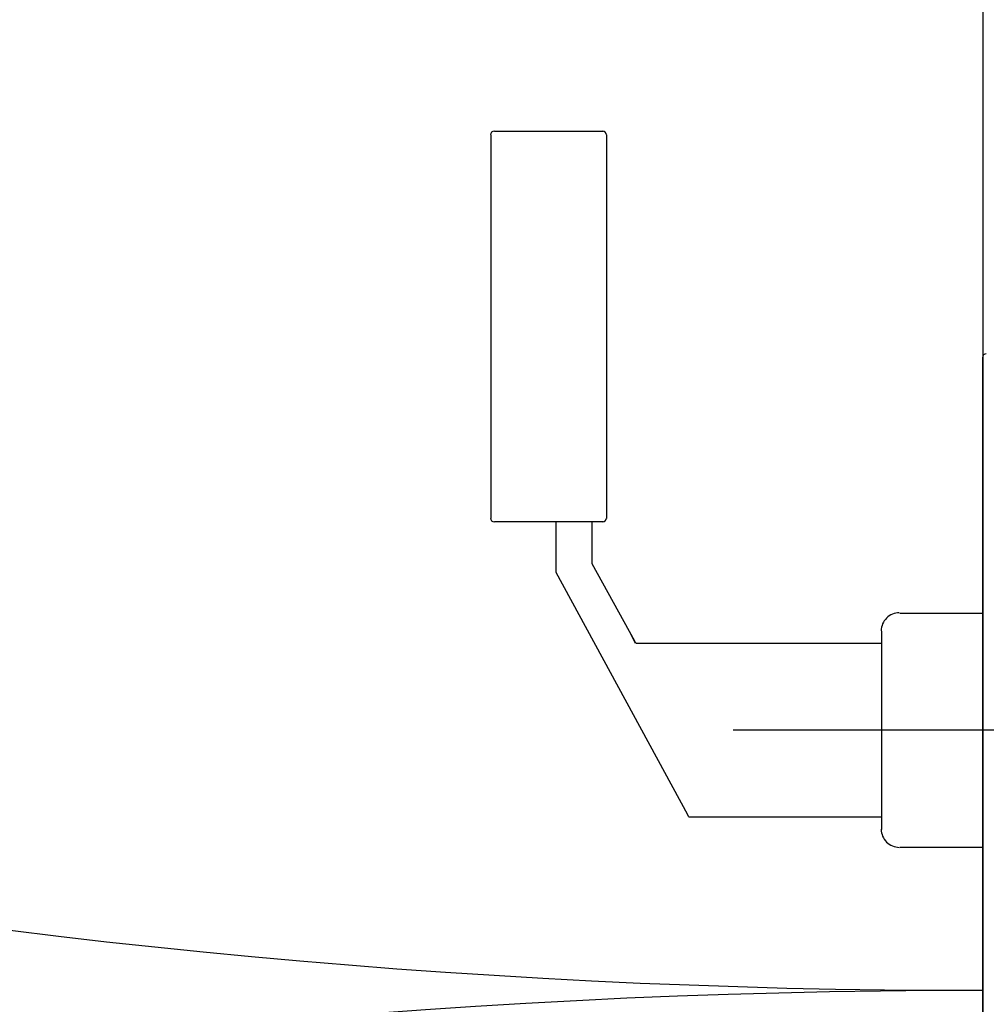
# Model space of a CAD drawing. Extents: x 2 to 87, y -108 to 11.
# Tile 87 of 256: x 13.044 to 13.178, y -44.049 to -43.913. Entities that reach past the tile are written whole.
import ezdxf

# ---------------------------------------------------------------- set-up
doc = ezdxf.new("R2010")
doc.units = 0
doc.header["$MEASUREMENT"] = 0
doc.linetypes.add('$BER_SCHNITTEBENE_1_2_', pattern=[1.001, 0.001, -1])
doc.linetypes.add('IMPORT-ACAD_ISO10W100', pattern=[18.000999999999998, 12, -3, 0.001, -3])
for name, color, linetype in [('23', 7, 'CONTINUOUS'), ('32', 7, 'CONTINUOUS'), ('8', 7, 'CONTINUOUS')]:
    doc.layers.add(name, color=color, linetype=linetype)

msp = doc.modelspace()

# ---------------------------------------------------------------- linework, layer by layer
at = {"layer": '23', "color": 62, "linetype": 'Continuous'}
msp.add_line((13.17759999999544, -43.05410000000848), (13.17759999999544, -45.04110000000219), dxfattribs=at)
for centre, radius, start, end in [((13.17755182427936, -42.95706990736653), 1.089996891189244, 179.9999416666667, 270), ((13.17755182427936, -45.1380670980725), 1.091000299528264, 90, 179.9999833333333)]:
    msp.add_arc(centre, radius, start, end, dxfattribs=at)
at = {"layer": '32', "color": 62, "linetype": 'Continuous'}
for p, q in [((13.10959999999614, -43.92879999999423), (13.10959999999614, -43.98180000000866)), ((13.12509999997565, -43.92829999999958), (13.11009999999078, -43.92829999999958)), ((13.12559999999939, -43.98180000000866), (13.12559999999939, -43.92879999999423)), ((13.17759999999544, -44.0566000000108), (13.17759999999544, -43.95960000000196)), ((13.12509999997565, -43.98230000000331), (13.11009999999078, -43.98230000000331)), ((13.12959999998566, -43.99910000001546), (13.12889999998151, -43.99770000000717)), ((13.16359999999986, -43.99740000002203), (13.16359999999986, -44.02480000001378))]:
    msp.add_line(p, q, dxfattribs=at)
at = {"layer": '32', "color": 62, "linetype": 'IMPORT-ACAD_ISO10W100'}
msp.add_line((13.18059999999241, -44.01110000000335), (13.14309999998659, -44.01110000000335), dxfattribs=at)
at = {"layer": '32', "color": 62, "linetype": 'Continuous'}
for points in [[(13.11859999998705, -43.98930000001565), (13.11859999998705, -43.9892000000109), (13.11859999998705, -43.9892000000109), (13.11859999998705, -43.98230000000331)], [(13.12359999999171, -43.98810000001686), (13.12359999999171, -43.98800000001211), (13.12359999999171, -43.98790000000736), (13.12359999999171, -43.98230000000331)], [(13.16359999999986, -43.99910000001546), (13.12989999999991, -43.99910000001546), (13.12969999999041, -43.99910000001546), (13.12959999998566, -43.99900000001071), (13.12949999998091, -43.99880000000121), (13.12359999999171, -43.98810000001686)], [(13.16359999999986, -44.02310000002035), (13.13719999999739, -44.02310000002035), (13.13699999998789, -44.02310000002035), (13.13689999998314, -44.0230000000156), (13.13679999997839, -44.0228000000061), (13.11859999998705, -43.98930000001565)], [(13.16609999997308, -43.9949000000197), (13.17759999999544, -43.9949000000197), (13.17759999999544, -44.02730000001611), (13.17759999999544, -43.9949000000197), (13.17759999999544, -44.02730000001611), (13.16609999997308, -44.02730000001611)]]:
    msp.add_lwpolyline(points, dxfattribs=at)
for centre, radius, start, end in [((13.11005167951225, -43.92878366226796), 0.0004997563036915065, 89.97113611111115, 180.0279444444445), ((13.12505219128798, -43.92878366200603), 0.0004997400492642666, 359.9720222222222, 90.02980833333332), ((13.1780518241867, -43.95956681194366), 0.0004999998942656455, 90.00090555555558, 180.0000138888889), ((13.11005167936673, -43.98178417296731), 0.0004997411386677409, 179.9703138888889, 270.0288833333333), ((13.12505219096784, -43.98178417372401), 0.0004997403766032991, 269.970225, 0.0297722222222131), ((13.16605182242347, -43.99735019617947), 0.002499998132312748, 89.99995833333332, 180.0000444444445), ((13.16605182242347, -44.02478342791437), 0.002499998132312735, 179.9999583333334, 270.0000444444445)]:
    msp.add_arc(centre, radius, start, end, dxfattribs=at)
at = {"layer": '8', "color": 62, "linetype": '$BER_SCHNITTEBENE_1_2_'}
msp.add_line((13.17759999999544, -42.91010000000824), (13.17759999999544, -45.18510000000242), dxfattribs=at)

doc.saveas('drawing.dxf')
